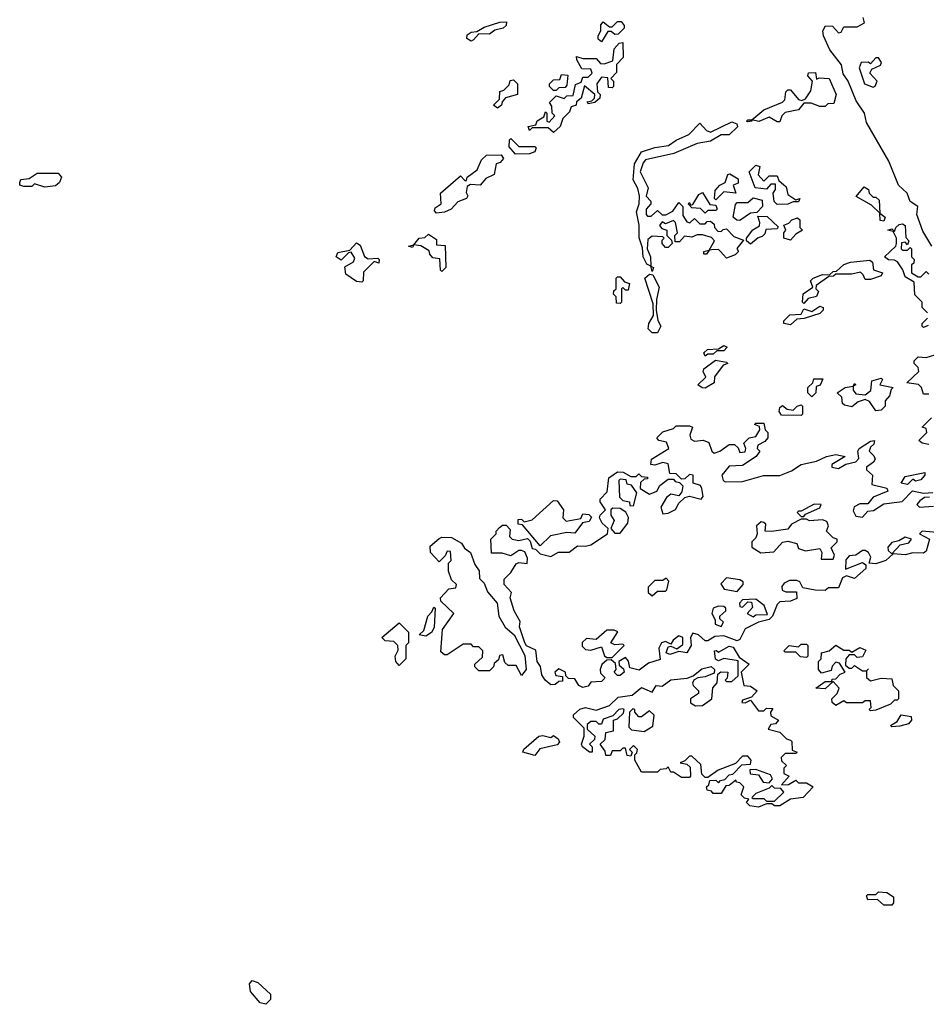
# Model space of a CAD drawing. Extents: x 1980017 to 2252640, y 74400 to 266395.
# Tile 224 of 256: x 2139760 to 2143165, y 161898 to 165596. Entities that reach past the tile are written whole.
import ezdxf

# ---------------------------------------------------------------- set-up
doc = ezdxf.new("R2010")
doc.units = 0

msp = doc.modelspace()

# ---------------------------------------------------------------- linework, layer by layer
at = {"layer": '0CON20XD'}
for points in [[(2143185.6, 164745), (2143151.9, 164801.9), (2143130, 164865), (2143133.8, 164895), (2143103.9, 164913.9), (2143092.9, 164945), (2143060.4, 164975), (2143024.4, 165065), (2142940.5, 165210.5), (2142932.5, 165245), (2142901.2, 165291.2), (2142871.8, 165365), (2142852.6, 165392.6), (2142846.5, 165426.5), (2142802.7, 165482.7), (2142778.4, 165535), (2142776.2, 165555), (2142786.8, 165573.2), (2142812.5, 165572.5), (2142835, 165547.5), (2142845, 165550), (2142855, 165570), (2142905, 165570), (2142932.5, 165585), (2142927.5, 165605)], [(2141455, 165516.2), (2141438.8, 165525), (2141441.2, 165538.8), (2141455, 165550), (2141477.5, 165552.5), (2141505, 165568), (2141563.6, 165586.4), (2141588.3, 165588.3), (2141586.7, 165575), (2141575.9, 165564.1), (2141545, 165557.5), (2141525, 165542.5), (2141485, 165543.3), (2141465, 165521.2), (2141455, 165516.2)], [(2141945, 165512.5), (2141933, 165523), (2141932.5, 165535), (2141942.5, 165555), (2141943, 165577), (2141951.7, 165588.3), (2141975, 165570), (2141985, 165570), (2142005, 165590), (2142019.3, 165589.3), (2142030, 165575), (2142030, 165565), (2142008.3, 165541.7), (2141995, 165540), (2141981.7, 165551.7), (2141968.3, 165551.7), (2141945, 165512.5)], [(2141765, 165172.5), (2141745, 165190), (2141685, 165190), (2141675, 165180), (2141670, 165195), (2141698.3, 165201.7), (2141703.6, 165216.4), (2141728.3, 165231.7), (2141735, 165250), (2141740, 165245), (2141740, 165215), (2141748.3, 165211.7), (2141770, 165235), (2141760, 165245), (2141758.3, 165271.7), (2141750, 165285), (2141775, 165310), (2141805, 165300), (2141815, 165310), (2141838.3, 165311.7), (2141847, 165353), (2141868.3, 165361.7), (2141875, 165380), (2141895, 165380), (2141910, 165395), (2141905, 165410), (2141871.7, 165411.7), (2141852.5, 165445), (2141851.7, 165458.3), (2141875, 165450), (2141925, 165450), (2141941.7, 165431.7), (2141955, 165430), (2141988.3, 165441.7), (2141993, 165487), (2142011.7, 165508.3), (2142025, 165510), (2142026.4, 165453.6), (2142001.7, 165428.3), (2142001.7, 165398.3), (2141980, 165375), (2141990, 165365), (2141990, 165345), (2141985, 165340), (2141971.7, 165341.7), (2141968.3, 165378.3), (2141945, 165380), (2141927.5, 165355), (2141930, 165325), (2141940, 165315), (2141938.3, 165301.7), (2141920, 165285), (2141895, 165280), (2141891.7, 165288.3), (2141908.3, 165291.7), (2141918.3, 165301.7), (2141920, 165315), (2141881.7, 165348.3), (2141868.3, 165301.7), (2141851.7, 165288.3), (2141850, 165275), (2141831.7, 165268.3), (2141825, 165250), (2141800, 165225), (2141790, 165195), (2141765, 165172.5)], [(2142965, 165342.5), (2142973, 165347), (2142980, 165365), (2142952.5, 165395), (2142960, 165410), (2142992.5, 165425), (2142996.7, 165435), (2142985, 165452.5), (2142975, 165452.5), (2142955, 165430), (2142946.7, 165436.7), (2142920, 165435), (2142912.5, 165415), (2142933.3, 165355), (2142965, 165342.5)], [(2141775, 165330), (2141765, 165330), (2141750, 165345), (2141750, 165355), (2141765, 165370), (2141788.3, 165371.7), (2141795, 165390), (2141818.3, 165388.3), (2141815, 165350), (2141808.3, 165341.7), (2141785, 165340), (2141775, 165330)], [(2142615, 165212.5), (2142605, 165212.5), (2142575, 165230), (2142536, 165214), (2142510, 165220), (2142510, 165215), (2142495, 165212.5), (2142490, 165215), (2142495, 165220), (2142510, 165220), (2142555, 165257.5), (2142625, 165286.2), (2142633.8, 165295), (2142637.5, 165325), (2142645, 165332.5), (2142655, 165332.5), (2142685, 165296), (2142697.5, 165292.5), (2142710.7, 165299.3), (2142730.8, 165329.2), (2142737.5, 165365), (2142720, 165385), (2142723, 165397), (2142748.3, 165398.3), (2142753, 165373), (2142762.5, 165377.5), (2142800, 165375), (2142826, 165315), (2142818.3, 165281.7), (2142795, 165280), (2142785, 165270), (2142765, 165270), (2142733, 165283), (2142705, 165282.5), (2142685, 165257.5), (2142635, 165247.5), (2142622.5, 165235), (2142615, 165212.5)], [(2141555, 165263.3), (2141540, 165275), (2141561.7, 165298.3), (2141563, 165327), (2141578.3, 165331.7), (2141598.3, 165351.7), (2141601.7, 165368.3), (2141615, 165370), (2141630, 165355), (2141630, 165315), (2141585, 165302.5), (2141571.7, 165288.3), (2141570, 165275), (2141555, 165263.3)], [(2142135, 164650), (2142130, 164670), (2142115, 164677.5), (2142102, 164705), (2142099.3, 164739.3), (2142086.4, 164776.4), (2142086.7, 164825), (2142076.7, 164875), (2142086.7, 164905), (2142087.5, 164935), (2142081.7, 164961.7), (2142064, 164995), (2142068.8, 165055), (2142095, 165100), (2142145, 165116), (2142196.2, 165123.8), (2142225, 165143.8), (2142273.3, 165165), (2142315, 165207.5), (2142339.4, 165179.4), (2142355, 165174), (2142435, 165212), (2142453.3, 165205), (2142456.1, 165193.9), (2142425, 165163.3), (2142395, 165163.3), (2142355, 165140), (2142305, 165131.2), (2142217, 165093), (2142110.7, 165069.3), (2142101.2, 165058.8), (2142090, 165025), (2142120, 164965), (2142113, 164933), (2142130, 164915), (2142130, 164905), (2142112.5, 164885), (2142112.5, 164865), (2142118.3, 164858.3), (2142131.7, 164858.3), (2142155, 164880), (2142173, 164863), (2142187, 164863), (2142213, 164877), (2142235, 164910), (2142250, 164895), (2142250.7, 164860.7), (2142265, 164837.5), (2142277, 164833), (2142295, 164850), (2142315, 164830), (2142335, 164830), (2142341.7, 164838.3), (2142355, 164840), (2142368.3, 164828.3), (2142370, 164815), (2142381.7, 164801.7), (2142395, 164800), (2142401.7, 164808.3), (2142415, 164810), (2142441.7, 164781.7), (2142478.3, 164768.3), (2142453, 164737), (2142460, 164725), (2142447, 164713), (2142415, 164700), (2142392.5, 164725), (2142385, 164732.5), (2142358.3, 164731.7), (2142350, 164730), (2142340, 164715), (2142330, 164715), (2142330, 164725), (2142350, 164730), (2142370, 164765), (2142358.3, 164778.3), (2142325, 164787.5), (2142305, 164787.5), (2142285, 164778.8), (2142257, 164783), (2142238.3, 164761.7), (2142221.7, 164761.7), (2142220, 164785), (2142230, 164795), (2142222.5, 164835), (2142215, 164842.5), (2142185, 164830), (2142173, 164837), (2142163, 164823), (2142171.7, 164811.7), (2142190, 164805), (2142190, 164785), (2142208.3, 164768.3), (2142210, 164755), (2142195, 164740), (2142185, 164740), (2142172.5, 164755), (2142172.5, 164767.5), (2142180, 164775), (2142175, 164780), (2142135, 164782.5), (2142119.3, 164770.7), (2142116.2, 164735), (2142128.8, 164705), (2142130, 164670), (2142140, 164665), (2142135, 164650)], [(2141621.7, 165091.7), (2141598.3, 165118.3), (2141600, 165145), (2141605, 165150), (2141635, 165120), (2141695, 165120), (2141700, 165115), (2141695, 165100), (2141675, 165092.5), (2141621.7, 165091.7)], [(2141325, 164870), (2141318.3, 164878.3), (2141320.7, 164889.3), (2141342.5, 164905), (2141340, 164945), (2141415, 165010), (2141431.7, 164991.7), (2141438.3, 164991.7), (2141440, 165005), (2141478.3, 165031.7), (2141495, 165070), (2141513, 165087), (2141568.3, 165088.3), (2141577.5, 165075), (2141565, 165060), (2141550, 165055), (2141542.5, 165015), (2141510.7, 164999.3), (2141490, 164975), (2141452.5, 164977.5), (2141440, 164970), (2141437, 164947), (2141442.5, 164935), (2141437.5, 164925), (2141405, 164912.5), (2141380, 164885), (2141355, 164873.3), (2141325, 164870)], [(2142605, 164902.5), (2142593, 164913), (2142590, 164945), (2142598.3, 164958.3), (2142598.3, 164978.3), (2142581.7, 164978.3), (2142565, 164960), (2142522.5, 164965), (2142500, 165025), (2142525, 165050), (2142540, 165045), (2142533, 165013), (2142555, 164990), (2142575, 165010), (2142605, 165010), (2142611.7, 164991.7), (2142638.3, 164968.3), (2142645, 164940), (2142675, 164920), (2142690, 164925), (2142685, 164912.5), (2142665, 164912.5), (2142645, 164903.8), (2142605, 164902.5)], [(2139855, 164967.5), (2139815, 164980), (2139805, 164970), (2139775, 164970), (2139760, 164975), (2139760, 164985), (2139763.9, 164996.1), (2139795, 165000), (2139825, 165020), (2139905, 165020), (2139917.5, 165005), (2139910, 164985), (2139895, 164972.5), (2139855, 164967.5)], [(2142375, 164920), (2142370, 164925), (2142372.5, 164955), (2142390, 164975), (2142410, 164985), (2142420, 165015), (2142427, 165017), (2142458.3, 164998.3), (2142458.3, 164981.7), (2142440, 164975), (2142450, 164945), (2142405, 164950), (2142375, 164920)], [(2143005, 164840), (2142991.7, 164841.7), (2142990, 164870), (2142959.3, 164899.3), (2142901.7, 164931.7), (2142931.7, 164968.3), (2142948.3, 164958.3), (2142950, 164945), (2142965, 164930), (2142975, 164930), (2142988.3, 164918.3), (2142990, 164870), (2143010, 164855), (2143005, 164840)], [(2142335, 164870), (2142317, 164887), (2142285, 164890), (2142270, 164905), (2142275, 164910), (2142280, 164900), (2142288.3, 164901.7), (2142310.7, 164939.3), (2142325, 164946.7), (2142351.7, 164901.7), (2142375, 164900), (2142380, 164885), (2142375, 164880), (2142345, 164880), (2142335, 164870)], [(2142465, 164842.5), (2142453, 164843), (2142440, 164855), (2142448.3, 164901.7), (2142455, 164910), (2142495, 164910), (2142515, 164927.5), (2142548.3, 164918.3), (2142550, 164895), (2142528.3, 164871.7), (2142505, 164870), (2142465, 164842.5)], [(2142505, 164752.5), (2142490, 164765), (2142490, 164775), (2142513.6, 164806.4), (2142538.3, 164821.7), (2142540, 164835), (2142531.7, 164858.3), (2142567, 164857), (2142608.3, 164818.3), (2142605, 164810), (2142561.7, 164808.3), (2142558.3, 164791.7), (2142548.3, 164781.7), (2142533.3, 164776.7), (2142505, 164752.5)], [(2142655, 164767.5), (2142630, 164775), (2142630, 164795), (2142637.5, 164805), (2142630, 164825), (2142648.3, 164831.7), (2142660, 164845), (2142681.7, 164851.7), (2142690, 164845), (2142690, 164815), (2142700, 164805), (2142675, 164790), (2142655, 164767.5)], [(2143170, 164495), (2143150, 164515), (2143150, 164535), (2143122.5, 164562.5), (2143120, 164610), (2143085, 164630), (2143077, 164657), (2143056.4, 164686.4), (2143045, 164693.3), (2143023.6, 164693.6), (2143007.5, 164705), (2143050, 164745), (2143052.5, 164755), (2143052.5, 164775), (2143040, 164800), (2143020, 164805), (2143035, 164810), (2143045, 164800), (2143050, 164815), (2143063, 164827), (2143075, 164830), (2143085, 164822.5), (2143087.5, 164777.5), (2143100, 164765), (2143095, 164750), (2143085, 164760), (2143071.7, 164758.3), (2143070, 164735), (2143075, 164730), (2143095, 164730), (2143105, 164740), (2143110, 164735), (2143110, 164705), (2143120, 164695), (2143118.3, 164681.7), (2143110, 164675), (2143110, 164645), (2143135, 164630), (2143145, 164630), (2143165, 164650), (2143175, 164640)], [(2141345, 164650), (2141340, 164655), (2141338.3, 164698.3), (2141311.7, 164701.7), (2141300, 164715), (2141298.3, 164728.3), (2141267, 164747), (2141240, 164750), (2141235, 164740), (2141220, 164745), (2141240, 164750), (2141260, 164775), (2141281.7, 164778.3), (2141295, 164790), (2141325, 164770), (2141325, 164750), (2141358.3, 164748.3), (2141360, 164665), (2141345, 164650)], [(2141045, 164610), (2141025, 164612.5), (2140985, 164640), (2140981.7, 164668.3), (2141013.3, 164686.7), (2141019.3, 164700.7), (2141005, 164722.5), (2140995, 164720), (2140967.7, 164692.3), (2140948.8, 164705), (2140955, 164721.2), (2141000, 164730), (2141025, 164757.5), (2141039.1, 164749.1), (2141055, 164706.7), (2141068.3, 164698.3), (2141105, 164700), (2141110, 164695), (2141108.3, 164681.7), (2141091.7, 164688.3), (2141051.7, 164648.3), (2141050, 164615), (2141045, 164610)], [(2142705, 164530), (2142700, 164535), (2142703, 164567), (2142738.3, 164591.7), (2142730, 164615), (2142740, 164625), (2142775, 164638.8), (2142801.7, 164638.3), (2142815, 164650), (2142828.3, 164651.7), (2142855, 164676.2), (2142880, 164685), (2142953, 164693), (2142962.5, 164685), (2142967, 164657), (2143000, 164645), (2142996.1, 164633.9), (2142955, 164620), (2142935, 164620), (2142928.3, 164638.3), (2142917.5, 164647.5), (2142885, 164640), (2142825, 164640), (2142817, 164633), (2142798.3, 164631.7), (2142751.7, 164598.3), (2142750, 164585), (2142760, 164575), (2142753, 164557), (2142721.2, 164548.8), (2142705, 164530)], [(2142155, 164420), (2142135, 164420), (2142120, 164435), (2142122.5, 164455), (2142140, 164485), (2142139.3, 164529.3), (2142107.5, 164625), (2142125, 164640), (2142137.5, 164637.5), (2142161.7, 164591.7), (2142151.2, 164545), (2142150, 164505), (2142156.2, 164466.2), (2142167.5, 164445), (2142155, 164420)], [(2142015, 164530), (2142001.7, 164531.7), (2142000, 164555), (2141990, 164565), (2141991.7, 164578.3), (2142000, 164585), (2142000, 164625), (2142005, 164630), (2142015, 164630), (2142031.7, 164611.7), (2142050, 164605), (2142045, 164580), (2142035, 164580), (2142025, 164590), (2142020, 164585), (2142020, 164535), (2142015, 164530)], [(2142655, 164450), (2142630, 164455), (2142630, 164465), (2142653, 164487), (2142695, 164490), (2142705, 164510), (2142735, 164500), (2142765, 164520), (2142777.5, 164515), (2142777.5, 164505), (2142765, 164492.5), (2142706.4, 164473.6), (2142678.3, 164471.7), (2142655, 164450)], [(2143172.5, 164447.5), (2143155, 164440), (2143150, 164445), (2143150, 164455), (2143170, 164475)], [(2142335, 164332.5), (2142330, 164345), (2142343, 164357), (2142385, 164360), (2142405, 164372.5), (2142416.7, 164366.7), (2142405, 164352.5), (2142378.3, 164351.7), (2142365, 164340), (2142345, 164340), (2142335, 164332.5)], [(2143175, 164190), (2143155, 164190), (2143147.5, 164215), (2143136.2, 164226.2), (2143091.7, 164231.7), (2143137.5, 164275), (2143135, 164290), (2143120, 164305), (2143120, 164315), (2143135, 164330), (2143165, 164327.5), (2143197.5, 164337.5)], [(2142335, 164212.5), (2142323, 164213), (2142307.5, 164225), (2142337, 164253), (2142327.5, 164275), (2142330, 164285), (2142373, 164317), (2142415, 164310), (2142420, 164305), (2142401.7, 164298.3), (2142370, 164255), (2142368.3, 164231.7), (2142335, 164212.5)], [(2142735, 164180), (2142720, 164195), (2142720, 164215), (2142738.3, 164231.7), (2142743, 164247), (2142776.7, 164246.7), (2142766.4, 164223.6), (2142751.7, 164218.3), (2142750, 164195), (2142735, 164180)], [(2142975, 164126.7), (2142951.7, 164161.7), (2142935, 164170), (2142909.3, 164160.7), (2142885, 164142.5), (2142858.3, 164148.3), (2142850, 164155), (2142848.3, 164178.3), (2142830, 164195), (2142860, 164215), (2142890, 164220), (2142895, 164230), (2142900, 164225), (2142890, 164220), (2142890, 164205), (2142900.7, 164190.7), (2142935, 164187.5), (2142957, 164203), (2142960, 164240), (2142995, 164250), (2143000, 164245), (2142990, 164225), (2143040, 164215), (2143032.5, 164207.5), (2143027, 164183), (2143010, 164165), (2143010, 164145), (2142995, 164130), (2142975, 164126.7)], [(2142695, 164110), (2142621.2, 164111.2), (2142612.5, 164125), (2142615, 164140), (2142625, 164147.5), (2142643, 164133), (2142665, 164130), (2142680, 164145), (2142695, 164150), (2142700, 164145), (2142700, 164115), (2142695, 164110)], [(2143205, 163670), (2143150, 163675), (2143140, 163665), (2143177.5, 163645), (2143165, 163600), (2143155, 163592.5), (2143115, 163594), (2143085, 163586), (2143040, 163590), (2143012.5, 163565), (2142975, 163552.5), (2142950, 163555), (2142957, 163577), (2142947.5, 163595), (2142935, 163602.5), (2142925, 163602.5), (2142900, 163585), (2142875, 163582.5), (2142863, 163567), (2142861.7, 163531.7), (2142925, 163557.5), (2142938.3, 163548.3), (2142937.5, 163535), (2142895, 163497.5), (2142865, 163507.5), (2142850, 163500), (2142835, 163462.5), (2142797.5, 163462.5), (2142785, 163452.5), (2142747, 163453), (2142701.7, 163461.7), (2142690, 163485), (2142679.3, 163489.3), (2142650.7, 163489.3), (2142630.7, 163479.3), (2142623, 163467), (2142623.6, 163453.6), (2142637, 163447), (2142677.5, 163447.5), (2142678.3, 163421.7), (2142655, 163412.5), (2142615, 163410), (2142605, 163400), (2142587.5, 163355), (2142575, 163342.5), (2142535, 163332.5), (2142485, 163307.5), (2142465, 163267.5), (2142455, 163262.5), (2142405, 163281.2), (2142370.7, 163279.3), (2142345, 163262.5), (2142335, 163262.5), (2142310, 163285), (2142288.3, 163291.7), (2142280, 163275), (2142282.5, 163245), (2142265, 163217.5), (2142235, 163222.5), (2142202, 163212), (2142188.3, 163218.3), (2142195, 163240), (2142205, 163242.5), (2142227.5, 163232.5), (2142250.7, 163249.3), (2142250, 163275), (2142235, 163281.2), (2142214, 163266), (2142205, 163250), (2142185, 163260), (2142170, 163255), (2142160, 163235), (2142165, 163192.5), (2142121.2, 163178.8), (2142087, 163153), (2142051.7, 163161.7), (2142047, 163187), (2142035, 163200), (2142010, 163185), (2142011.7, 163171.7), (2142028.3, 163158.3), (2142030, 163145), (2142015, 163132.5), (2142005, 163133.3), (2141992.5, 163145), (2142000, 163155), (2141998.3, 163178.3), (2141981.7, 163191.7), (2141965, 163190), (2141946.4, 163173.6), (2141940, 163155), (2141941.7, 163141.7), (2141957.5, 163125), (2141955, 163120), (2141945, 163110), (2141905, 163107.5), (2141895, 163092.5), (2141875, 163087.5), (2141860, 163095), (2141845, 163120), (2141821.7, 163121.7), (2141811.7, 163131.7), (2141810, 163145), (2141785, 163157.5), (2141770, 163145), (2141773, 163133), (2141798.3, 163128.3), (2141798.3, 163111.7), (2141785, 163110), (2141771.7, 163098.3), (2141755, 163097.5), (2141733.3, 163115), (2141721.2, 163135), (2141716.2, 163166.2), (2141703.3, 163185), (2141698.3, 163228.3), (2141663.8, 163243.8), (2141656.7, 163255), (2141637.5, 163315), (2141640, 163335), (2141617.5, 163375), (2141602.5, 163425), (2141607.5, 163445), (2141580, 163475), (2141580, 163495), (2141605, 163520), (2141625, 163552.5), (2141635, 163557.5), (2141666.4, 163553.6), (2141667, 163573), (2141656.7, 163596.7), (2141645, 163602.5), (2141635, 163602.5), (2141605, 163582.5), (2141571.7, 163591.7), (2141531.7, 163591.7), (2141530, 163645), (2141550, 163665), (2141550, 163675), (2141561.7, 163688.3), (2141573, 163697), (2141587, 163697), (2141601.7, 163681.7), (2141600, 163655), (2141610, 163645), (2141635, 163640), (2141667, 163647), (2141677, 163637), (2141685, 163610), (2141697.5, 163607.5), (2141715, 163590), (2141755, 163580), (2141783.9, 163596.1), (2141823.6, 163596.4), (2141855, 163620), (2141885, 163618), (2141905, 163623.8), (2141967.5, 163665), (2141970, 163685), (2141947.5, 163705), (2141937.5, 163725), (2141940, 163735), (2141960, 163755), (2141940, 163785), (2141940, 163795), (2141967, 163823), (2141972.5, 163875), (2142005, 163897.5), (2142027, 163897), (2142055, 163880), (2142075, 163880), (2142085, 163890), (2142095, 163880), (2142118.3, 163878.3), (2142118.3, 163871.7), (2142105, 163870), (2142091.7, 163858.3), (2142090, 163835), (2142125, 163813.3), (2142152.5, 163825), (2142163.6, 163846.4), (2142195, 163870), (2142215, 163870), (2142221.7, 163861.7), (2142238.3, 163858.3), (2142250, 163845), (2142247, 163823), (2142235, 163807.5), (2142205, 163813.3), (2142188.8, 163801.2), (2142167.5, 163765), (2142175, 163740), (2142195, 163742.5), (2142223.3, 163756.7), (2142235, 163780), (2142258.3, 163801.7), (2142275, 163806.7), (2142320, 163795), (2142327.5, 163805), (2142322.5, 163835), (2142316.7, 163846.7), (2142290, 163855), (2142290, 163885), (2142275, 163887.5), (2142258.3, 163871.7), (2142245, 163870), (2142225, 163890), (2142201.7, 163891.7), (2142195, 163927.5), (2142175, 163933.3), (2142145, 163922.5), (2142130, 163925), (2142132.5, 163945), (2142197.5, 163985), (2142189.3, 164009.3), (2142160, 164015), (2142152.5, 164025), (2142175, 164047.5), (2142215, 164060), (2142225, 164070), (2142275, 164070), (2142287.5, 164065), (2142277.5, 164035), (2142280.7, 164020.7), (2142295, 164012.5), (2142326.7, 164016.7), (2142348.3, 164008.3), (2142360, 163975), (2142368.3, 163968.3), (2142390, 163975), (2142425, 164000), (2142445, 164000), (2142458.3, 163988.3), (2142465, 163970), (2142485, 163972.5), (2142487.5, 163985), (2142480, 164005), (2142500, 164025), (2142525, 164030), (2142540, 164055), (2142538.3, 164068.3), (2142520, 164075), (2142525, 164080), (2142555, 164080), (2142560, 164055), (2142570, 164045), (2142570, 164025), (2142558.3, 164011.7), (2142531.7, 163998.3), (2142530, 163985), (2142540, 163975), (2142526.2, 163955), (2142475, 163921.2), (2142425, 163918.8), (2142396.7, 163885), (2142402.5, 163865), (2142410.7, 163860.7), (2142475, 163861.2), (2142553.6, 163883.6), (2142615, 163884), (2142658.3, 163901.7), (2142695, 163925.6), (2142752.7, 163937.3), (2142790, 163955), (2142825, 163962.5), (2142860, 163955), (2142810, 163925), (2142810, 163915), (2142835, 163910), (2142863, 163927), (2142900, 163935), (2142911.7, 163948.3), (2142907.5, 163975), (2142913.3, 163985), (2142955, 164012.5), (2142970, 164015), (2142968.3, 164001.7), (2142955, 163990), (2142950, 163975), (2142968.3, 163958.3), (2142972.5, 163945), (2142966.4, 163933.6), (2142940, 163915), (2142940, 163905), (2142962.5, 163885), (2142960, 163850), (2143017, 163837), (2143020, 163825), (2142965, 163802.5), (2142945, 163777.5), (2142915, 163777.5), (2142893.6, 163766.4), (2142890.7, 163750.7), (2142900.7, 163730.7), (2142925, 163727.5), (2142945, 163750), (2142967, 163753), (2143005, 163777.5), (2143073.9, 163786.1), (2143113, 163827), (2143155, 163817.5), (2143190, 163820)], [(2143175, 164000), (2143150, 164005), (2143137.5, 164015), (2143167.5, 164045), (2143165, 164060), (2143150, 164065), (2143185, 164100)], [(2143095, 163850), (2143070, 163855), (2143085, 163880), (2143160, 163895), (2143160, 163885), (2143145, 163867.5), (2143125, 163862.5), (2143115, 163870), (2143095, 163850)], [(2142065, 163770), (2142078.3, 163818.3), (2142058.3, 163848.3), (2142041.7, 163851.7), (2142038.3, 163868.3), (2142015, 163870), (2142010, 163865), (2142013, 163803), (2142025, 163790), (2142050, 163785), (2142051.7, 163771.7), (2142065, 163770)], [(2141715, 163620), (2141648.3, 163698.3), (2141631.7, 163701.7), (2141631.7, 163718.3), (2141645, 163720), (2141655, 163710), (2141685, 163717.5), (2141765, 163790), (2141778.3, 163788.3), (2141802.5, 163755), (2141800, 163725), (2141813, 163713), (2141867, 163723), (2141875, 163740), (2141897, 163737), (2141907, 163727), (2141898.3, 163711.7), (2141873.6, 163706.4), (2141845, 163667.5), (2141815, 163670), (2141753, 163657), (2141715, 163620)], [(2143177, 163803), (2143158.3, 163801.7), (2143140.7, 163789.3), (2143130, 163775), (2143140, 163765), (2143191.7, 163768.3)], [(2142015, 163667.5), (2142043.8, 163705), (2142046.4, 163726.4), (2142036.7, 163746.7), (2142015, 163760), (2141988.3, 163761.7), (2141980, 163755), (2141980, 163735), (2141993.3, 163715), (2141980, 163685), (2141995, 163667.5), (2142015, 163667.5)], [(2142705, 163730), (2142711.7, 163738.3), (2142765, 163762.5), (2142770, 163775), (2142743.6, 163776.4), (2142695, 163750), (2142685, 163750), (2142680, 163745), (2142695, 163730), (2142705, 163730)], [(2142815, 163570), (2142820, 163585), (2142808.3, 163611.7), (2142830, 163635), (2142830, 163645), (2142815, 163650), (2142790, 163675), (2142797.5, 163695), (2142791.7, 163711.7), (2142775, 163717.5), (2142726.4, 163713.6), (2142715, 163720), (2142695, 163720), (2142659.3, 163700.7), (2142645, 163682.5), (2142583, 163673), (2142560, 163675), (2142561.7, 163701.7), (2142555, 163707.5), (2142545, 163710), (2142527.5, 163695), (2142530, 163665), (2142525, 163650), (2142510, 163635), (2142510, 163615), (2142543, 163593), (2142592.5, 163597.5), (2142625, 163633.3), (2142645, 163637.5), (2142678.3, 163628.3), (2142685, 163610), (2142710.7, 163600.7), (2142765, 163610), (2142772.5, 163595), (2142770, 163570), (2142815, 163570)], [(2141645, 163132.5), (2141625, 163170), (2141595, 163170), (2141581.7, 163181.7), (2141575, 163210), (2141561.7, 163208.3), (2141558.3, 163191.7), (2141541.7, 163178.3), (2141540, 163165), (2141525, 163150), (2141485, 163150), (2141470, 163165), (2141470, 163175), (2141498.3, 163201.7), (2141500, 163225), (2141485, 163240), (2141465, 163240), (2141455, 163250), (2141425, 163250), (2141365, 163210), (2141355, 163210), (2141341.7, 163221.7), (2141347.5, 163305), (2141390, 163365), (2141341.7, 163411.7), (2141340, 163425), (2141371.7, 163458.3), (2141398.3, 163461.7), (2141400, 163475), (2141381.7, 163491.7), (2141370, 163525), (2141370, 163555), (2141380, 163565), (2141378.3, 163598.3), (2141365, 163600), (2141358.3, 163581.7), (2141335, 163560), (2141302.5, 163595), (2141301.7, 163618.3), (2141335, 163647.5), (2141345, 163652.5), (2141381.7, 163651.7), (2141419.3, 163629.3), (2141430.7, 163610.7), (2141452.5, 163595), (2141469.3, 163549.3), (2141486, 163526), (2141487.5, 163497.5), (2141505, 163480), (2141516.4, 163446.4), (2141553.3, 163405), (2141560, 163355), (2141583.8, 163313.8), (2141617.5, 163285), (2141657.7, 163207.7), (2141662.5, 163155), (2141645, 163132.5)], [(2143035, 163590), (2143066.4, 163623.6), (2143098.8, 163631.2), (2143110, 163645), (2143085, 163652.5), (2143061.7, 163638.3), (2143035, 163632.5), (2143020, 163615), (2143021.7, 163601.7), (2143035, 163590)], [(2142135, 163432.5), (2142155, 163450), (2142185, 163450), (2142190, 163455), (2142197.5, 163487.5), (2142188.3, 163498.3), (2142175, 163490), (2142145, 163490), (2142120, 163465), (2142120, 163445), (2142135, 163432.5)], [(2142455, 163448.8), (2142477.5, 163475), (2142477.5, 163485), (2142465, 163492.5), (2142415, 163500), (2142393, 163477), (2142406.4, 163456.4), (2142455, 163448.8)], [(2142515, 163352.5), (2142525, 163360), (2142568.3, 163361.7), (2142556.1, 163396.1), (2142525, 163420), (2142475, 163417.5), (2142463.3, 163405), (2142465, 163392.5), (2142475, 163390), (2142495, 163410), (2142508.3, 163408.3), (2142511.7, 163388.3), (2142492.5, 163365), (2142515, 163352.5)], [(2141285, 163280), (2141260, 163285), (2141278.3, 163301.7), (2141292.5, 163355), (2141308.3, 163371.7), (2141315, 163390), (2141320, 163385), (2141317, 163313), (2141306.4, 163293.6), (2141285, 163280)], [(2142395, 163316.7), (2142403, 163333), (2142390, 163345), (2142390, 163355), (2142412.5, 163375), (2142412.5, 163385), (2142405, 163392.5), (2142385, 163393.3), (2142364, 163386), (2142360, 163365), (2142371.7, 163341.7), (2142372.5, 163325), (2142395, 163316.7)], [(2141185, 163170), (2141172.5, 163185), (2141170, 163205), (2141181.7, 163228.3), (2141180, 163245), (2141165, 163260), (2141133, 163263), (2141120, 163275), (2141185, 163330), (2141220, 163295), (2141220, 163255), (2141210, 163245), (2141210, 163195), (2141185, 163170)], [(2141985, 163200), (2142030, 163245), (2142025, 163250), (2141995, 163247.5), (2141980, 163255), (2142006.7, 163296.7), (2141993, 163303), (2141965, 163302.5), (2141925, 163267.5), (2141888.3, 163271.7), (2141873, 163257), (2141873, 163243), (2141885, 163230), (2141905, 163227.5), (2141945, 163240), (2141957, 163207), (2141965, 163200), (2141985, 163200)], [(2142535, 162637.5), (2142502.5, 162642.5), (2142490, 162655), (2142498.3, 162668.3), (2142481.7, 162671.7), (2142470, 162685), (2142480, 162715), (2142465, 162730), (2142451.7, 162731.7), (2142450, 162740), (2142425, 162720), (2142411.7, 162718.3), (2142395, 162690), (2142365, 162690), (2142358.3, 162698.3), (2142341.7, 162701.7), (2142340, 162715), (2142348.3, 162721.7), (2142351.7, 162738.3), (2142375, 162740), (2142385, 162730), (2142391.7, 162738.3), (2142408.3, 162741.7), (2142425, 162760), (2142438.3, 162761.7), (2142472.5, 162797.5), (2142505, 162800), (2142507.5, 162815), (2142495, 162830), (2142475, 162830), (2142448.3, 162801.7), (2142383, 162777), (2142345, 162750), (2142335, 162750), (2142321.7, 162761.7), (2142318.3, 162798.3), (2142285, 162830), (2142275, 162830), (2142258.3, 162811.7), (2142240, 162805), (2142265, 162800), (2142278.3, 162788.3), (2142280, 162755), (2142275, 162750), (2142245, 162750), (2142215, 162770), (2142205, 162770), (2142195, 162790), (2142188.3, 162781.7), (2142165, 162780), (2142155, 162770), (2142095, 162770), (2142070, 162815), (2142070, 162835), (2142078.3, 162841.7), (2142080, 162855), (2142065, 162870), (2142050, 162855), (2142060, 162845), (2142055, 162830), (2142041.7, 162831.7), (2142035, 162860), (2142025, 162860), (2142015, 162850), (2141985, 162850), (2141978.3, 162831.7), (2141961.7, 162831.7), (2141958.3, 162848.3), (2141940, 162875), (2141958.3, 162891.7), (2141961.7, 162918.3), (2141990, 162925), (2141990, 162965), (2142005, 162970), (2142028.3, 162991.7), (2142030, 163005), (2142025, 163007.5), (2142010, 163005), (2141988.3, 162981.7), (2141951.7, 162968.3), (2141945, 162950), (2141935, 162950), (2141925, 162960), (2141905, 162960), (2141891.7, 162948.3), (2141891.7, 162931.7), (2141920, 162905), (2141918.3, 162891.7), (2141900, 162875), (2141910, 162865), (2141910, 162845), (2141900, 162845), (2141873.3, 162865), (2141870, 162875), (2141880, 162905), (2141880, 162935), (2141840, 162975), (2141840, 162985), (2141863.6, 163006.4), (2141885, 163012.5), (2141925, 163002.5), (2141975, 163020), (2142008.3, 163051.7), (2142060.7, 163059.3), (2142095, 163087.5), (2142135, 163070), (2142150, 163095), (2142173, 163093), (2142205, 163116.7), (2142267, 163123), (2142288.8, 163131.2), (2142322.3, 163157.7), (2142357, 163167), (2142370, 163155), (2142368.3, 163141.7), (2142335, 163127.5), (2142306.4, 163123.6), (2142293.3, 163116.7), (2142287.5, 163105), (2142290, 163095), (2142310, 163075), (2142310, 163065), (2142280, 163045), (2142280, 163030), (2142298.3, 163018.3), (2142325, 163020), (2142360, 163045), (2142363.8, 163086.2), (2142380, 163105), (2142381.7, 163138.3), (2142393.3, 163146.7), (2142420, 163145), (2142417.5, 163122.5), (2142410, 163115), (2142415, 163110), (2142435, 163110), (2142458.3, 163131.7), (2142458.3, 163188.3), (2142405, 163196.7), (2142385, 163187.5), (2142373.6, 163193.6), (2142370, 163225), (2142377, 163227), (2142385, 163220), (2142425, 163242.5), (2142439.3, 163239.3), (2142461.7, 163201.7), (2142500, 163175), (2142470, 163145), (2142480, 163095), (2142505, 163092.5), (2142530, 163075), (2142508.3, 163051.7), (2142475, 163040), (2142471.7, 163031.7), (2142485, 163030), (2142505, 163040), (2142535, 163000), (2142555, 163000), (2142565, 163010), (2142588.3, 163008.3), (2142580, 162995), (2142581.7, 162981.7), (2142610, 162965), (2142598.3, 162951.7), (2142581.7, 162948.3), (2142571.7, 162931.7), (2142615, 162920), (2142640, 162895), (2142655, 162890), (2142660, 162885), (2142661.7, 162851.7), (2142680, 162845), (2142675, 162840), (2142635, 162840), (2142620, 162825), (2142621.7, 162811.7), (2142640, 162795), (2142630, 162785), (2142630, 162765), (2142650, 162755), (2142621.7, 162721.7), (2142647, 162723), (2142675, 162740), (2142685, 162730), (2142715, 162730), (2142740, 162715), (2142702.5, 162675), (2142655, 162667.5), (2142615, 162642.5), (2142595, 162643.3), (2142585, 162650), (2142565, 162650), (2142535, 162637.5)], [(2142715, 163200), (2142693, 163203), (2142675, 163220), (2142635, 163220), (2142630, 163225), (2142650, 163245), (2142685, 163240), (2142695, 163250), (2142715, 163250), (2142720, 163245), (2142720, 163205), (2142715, 163200)], [(2142955, 163000), (2142950, 163005), (2142957.5, 163012.5), (2142955, 163037.5), (2142935, 163037.5), (2142925, 163030), (2142865, 163030), (2142855, 163037.5), (2142825, 163020), (2142811.7, 163031.7), (2142810, 163045), (2142830, 163065), (2142837.5, 163085), (2142815, 163110), (2142785, 163082.5), (2142750, 163085), (2142785, 163110), (2142810, 163110), (2142811.7, 163118.3), (2142825, 163120), (2142841.7, 163138.3), (2142860, 163145), (2142839.3, 163179.3), (2142825, 163182.5), (2142811.7, 163168.3), (2142808.3, 163151.7), (2142771.7, 163141.7), (2142760, 163155), (2142760, 163185), (2142770, 163195), (2142771.7, 163218.3), (2142800, 163225), (2142825, 163246.7), (2142855, 163227.5), (2142875, 163227.5), (2142885, 163220), (2142915, 163237.5), (2142938.3, 163228.3), (2142925, 163202.5), (2142905, 163200), (2142895, 163210), (2142875, 163210), (2142862.5, 163195), (2142861.7, 163171.7), (2142875, 163160), (2142885, 163160), (2142895, 163170), (2142925, 163150), (2142940, 163150), (2142948.3, 163158.3), (2142940, 163150), (2142940, 163125), (2142955, 163112.5), (2142995, 163122.5), (2143035, 163120), (2143040, 163095), (2143060, 163075), (2143060, 163045), (2143055, 163040), (2143045, 163040), (2143030, 163025), (2142975, 163002.5), (2142955, 163000)], [(2142105, 162922.5), (2142137.5, 162942.5), (2142143.3, 162983.3), (2142125, 163000), (2142095, 162977.5), (2142085, 162977.5), (2142070, 162995), (2142070, 163005), (2142063, 163007), (2142050, 162995), (2142048.3, 162938.3), (2142058.3, 162928.3), (2142105, 162922.5)], [(2143035, 162940), (2143030, 162945), (2143055, 162960), (2143070, 162985), (2143108.3, 162978.3), (2143110, 162965), (2143098.3, 162951.7), (2143065, 162942.5), (2143035, 162940)], [(2141695, 162832.5), (2141650, 162845), (2141653.6, 162856.4), (2141710, 162905), (2141725, 162907.5), (2141755, 162900), (2141765, 162907.5), (2141782.5, 162895), (2141787.5, 162882.5), (2141778.3, 162871.7), (2141713, 162857), (2141695, 162832.5)], [(2142575, 162730), (2142587.5, 162745), (2142580, 162760), (2142525, 162780), (2142501.7, 162778.3), (2142503, 162763), (2142535, 162760), (2142551.7, 162731.7), (2142575, 162730)], [(2142595, 162660), (2142630, 162695), (2142618.3, 162708.3), (2142595, 162710), (2142585, 162720), (2142575, 162710), (2142525, 162690), (2142510, 162675), (2142515, 162670), (2142555, 162670), (2142565, 162660), (2142595, 162660)], [(2143035, 162270), (2143005, 162270), (2142981.7, 162291.7), (2142945, 162290), (2142940, 162305), (2142945, 162310), (2142975, 162310), (2142985, 162320), (2143017, 162317), (2143041.7, 162301.7), (2143041.7, 162278.3), (2143035, 162270)], [(2140685, 161897.5), (2140663.6, 161903.6), (2140626.7, 161945), (2140622.5, 161975), (2140633, 161987), (2140655, 161980), (2140702.5, 161935), (2140702.5, 161915), (2140685, 161897.5)]]:
    msp.add_lwpolyline(points, dxfattribs=at)

doc.saveas('drawing.dxf')
